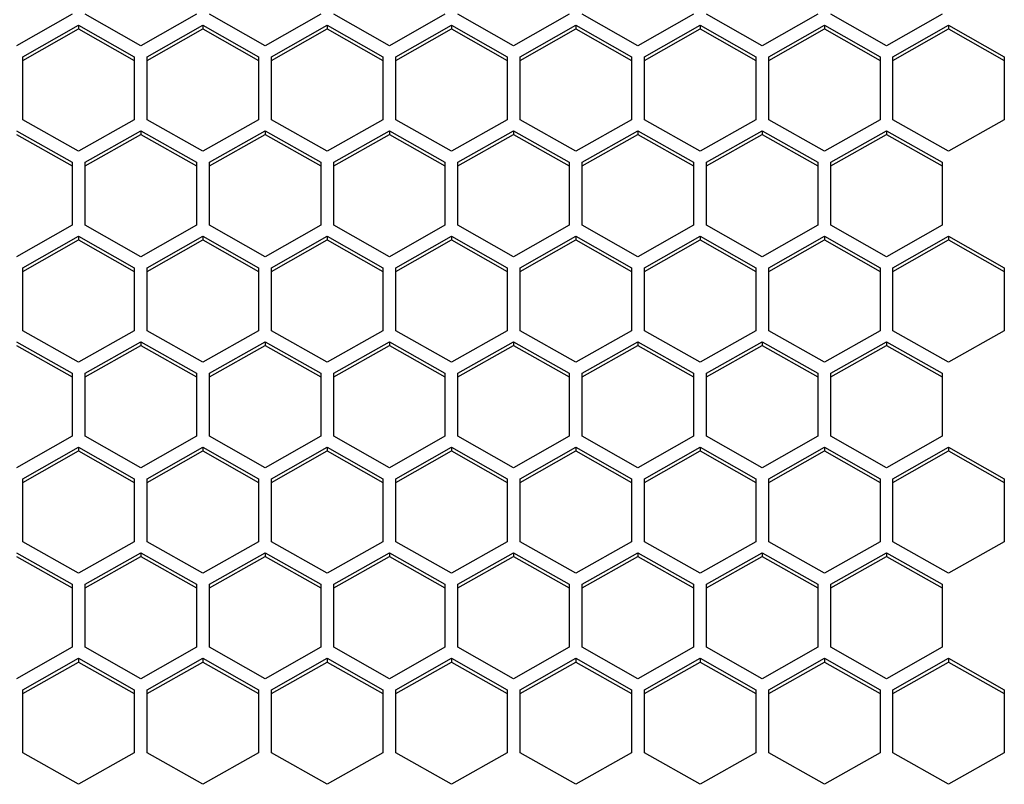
# Model space of a CAD drawing. Header units: millimetres. Extents: x -4202 to 34589, y -2795 to 14011.
# Tile 103 of 118: x -3360.65 to -3355.08, y 3222.98 to 3227.31. Entities that reach past the tile are written whole.
import ezdxf

# ---------------------------------------------------------------- set-up
doc = ezdxf.new("R2010")
doc.units = ezdxf.units.MM

msp = doc.modelspace()

# ---------------------------------------------------------------- linework, layer by layer
at = {"color": 7, "linetype": 'Continuous'}
for p, q in [((-3360.3518, 3227.3365), (-3360.6668, 3227.1583)), ((-3359.9633, 3227.1583), (-3360.2783, 3227.3365)), ((-3359.6483, 3227.3365), (-3359.9633, 3227.1583)), ((-3359.2598, 3227.1583), (-3359.5748, 3227.3365)), ((-3358.9448, 3227.3365), (-3359.2598, 3227.1583)), ((-3358.5563, 3227.1583), (-3358.8713, 3227.3365)), ((-3358.2413, 3227.3365), (-3358.5563, 3227.1583)), ((-3357.8528, 3227.1583), (-3358.1678, 3227.3365)), ((-3357.5378, 3227.3365), (-3357.8528, 3227.1583)), ((-3357.1493, 3227.1583), (-3357.4643, 3227.3365)), ((-3356.8343, 3227.3365), (-3357.1493, 3227.1583)), ((-3356.4458, 3227.1583), (-3356.7608, 3227.3365)), ((-3356.1308, 3227.3365), (-3356.4458, 3227.1583)), ((-3355.7423, 3227.1583), (-3356.0573, 3227.3365)), ((-3355.4273, 3227.3365), (-3355.7423, 3227.1583)), ((-3360.6301, 3227.0959), (-3360.3151, 3227.2742)), ((-3360.6301, 3227.075), (-3360.3151, 3227.2532)), ((-3360.3151, 3227.2742), (-3360.3151, 3227.2532)), ((-3360.3151, 3227.2742), (-3360.0001, 3227.0959)), ((-3360.3151, 3227.2532), (-3360.0001, 3227.075)), ((-3359.9266, 3227.0959), (-3359.6116, 3227.2742)), ((-3359.9266, 3227.075), (-3359.6116, 3227.2532)), ((-3359.6116, 3227.2742), (-3359.6116, 3227.2532)), ((-3359.6116, 3227.2742), (-3359.2966, 3227.0959)), ((-3359.6116, 3227.2532), (-3359.2966, 3227.075)), ((-3359.2231, 3227.0959), (-3358.9081, 3227.2742)), ((-3359.2231, 3227.075), (-3358.9081, 3227.2532)), ((-3358.9081, 3227.2742), (-3358.9081, 3227.2532)), ((-3358.9081, 3227.2742), (-3358.5931, 3227.0959)), ((-3358.9081, 3227.2532), (-3358.5931, 3227.075)), ((-3358.5196, 3227.0959), (-3358.2046, 3227.2742)), ((-3358.5196, 3227.075), (-3358.2046, 3227.2532)), ((-3358.2046, 3227.2742), (-3358.2046, 3227.2532)), ((-3358.2046, 3227.2742), (-3357.8896, 3227.0959)), ((-3358.2046, 3227.2532), (-3357.8896, 3227.075)), ((-3357.8161, 3227.0959), (-3357.5011, 3227.2742)), ((-3357.8161, 3227.075), (-3357.5011, 3227.2532)), ((-3357.5011, 3227.2742), (-3357.5011, 3227.2532)), ((-3357.5011, 3227.2742), (-3357.1861, 3227.0959)), ((-3357.5011, 3227.2532), (-3357.1861, 3227.075)), ((-3357.1126, 3227.0959), (-3356.7976, 3227.2742)), ((-3357.1126, 3227.075), (-3356.7976, 3227.2532)), ((-3356.7976, 3227.2742), (-3356.7976, 3227.2532)), ((-3356.7976, 3227.2742), (-3356.4826, 3227.0959)), ((-3356.7976, 3227.2532), (-3356.4826, 3227.075)), ((-3356.4091, 3227.0959), (-3356.0941, 3227.2742)), ((-3356.4091, 3227.075), (-3356.0941, 3227.2532)), ((-3356.0941, 3227.2742), (-3356.0941, 3227.2532)), ((-3356.0941, 3227.2742), (-3355.7791, 3227.0959)), ((-3356.0941, 3227.2532), (-3355.7791, 3227.075)), ((-3355.7056, 3227.0959), (-3355.3906, 3227.2742)), ((-3355.7056, 3227.075), (-3355.3906, 3227.2532)), ((-3355.3906, 3227.2742), (-3355.3906, 3227.2532)), ((-3355.3906, 3227.2742), (-3355.0756, 3227.0959)), ((-3355.3906, 3227.2532), (-3355.0756, 3227.075)), ((-3360.6301, 3226.7395), (-3360.6301, 3227.0959)), ((-3360.0001, 3227.0959), (-3360.0001, 3226.7395)), ((-3359.9266, 3226.7395), (-3359.9266, 3227.0959)), ((-3359.2966, 3227.0959), (-3359.2966, 3226.7395)), ((-3359.2231, 3226.7395), (-3359.2231, 3227.0959)), ((-3358.5931, 3227.0959), (-3358.5931, 3226.7395)), ((-3358.5196, 3226.7395), (-3358.5196, 3227.0959)), ((-3357.8896, 3227.0959), (-3357.8896, 3226.7395)), ((-3357.8161, 3226.7395), (-3357.8161, 3227.0959)), ((-3357.1861, 3227.0959), (-3357.1861, 3226.7395)), ((-3357.1126, 3226.7395), (-3357.1126, 3227.0959)), ((-3356.4826, 3227.0959), (-3356.4826, 3226.7395)), ((-3356.4091, 3226.7395), (-3356.4091, 3227.0959)), ((-3355.7791, 3227.0959), (-3355.7791, 3226.7395)), ((-3355.7056, 3226.7395), (-3355.7056, 3227.0959)), ((-3355.0756, 3227.0959), (-3355.0756, 3226.7395)), ((-3360.3151, 3226.5613), (-3360.6301, 3226.7395)), ((-3360.0001, 3226.7395), (-3360.3151, 3226.5613)), ((-3359.6116, 3226.5613), (-3359.9266, 3226.7395)), ((-3359.2966, 3226.7395), (-3359.6116, 3226.5613)), ((-3358.9081, 3226.5613), (-3359.2231, 3226.7395)), ((-3358.5931, 3226.7395), (-3358.9081, 3226.5613)), ((-3358.2046, 3226.5613), (-3358.5196, 3226.7395)), ((-3357.8896, 3226.7395), (-3358.2046, 3226.5613)), ((-3357.5011, 3226.5613), (-3357.8161, 3226.7395)), ((-3357.1861, 3226.7395), (-3357.5011, 3226.5613)), ((-3356.7976, 3226.5613), (-3357.1126, 3226.7395)), ((-3356.4826, 3226.7395), (-3356.7976, 3226.5613)), ((-3356.0941, 3226.5613), (-3356.4091, 3226.7395)), ((-3355.7791, 3226.7395), (-3356.0941, 3226.5613)), ((-3355.3906, 3226.5613), (-3355.7056, 3226.7395)), ((-3355.0756, 3226.7395), (-3355.3906, 3226.5613)), ((-3360.6668, 3226.6771), (-3360.3518, 3226.4989)), ((-3360.6668, 3226.6562), (-3360.3518, 3226.478)), ((-3360.2783, 3226.4989), (-3359.9633, 3226.6771)), ((-3360.2783, 3226.478), (-3359.9633, 3226.6562)), ((-3359.9633, 3226.6771), (-3359.9633, 3226.6562)), ((-3359.9633, 3226.6771), (-3359.6483, 3226.4989)), ((-3359.9633, 3226.6562), (-3359.6483, 3226.478)), ((-3359.5748, 3226.4989), (-3359.2598, 3226.6771)), ((-3359.5748, 3226.478), (-3359.2598, 3226.6562)), ((-3359.2598, 3226.6771), (-3359.2598, 3226.6562)), ((-3359.2598, 3226.6771), (-3358.9448, 3226.4989)), ((-3359.2598, 3226.6562), (-3358.9448, 3226.478)), ((-3358.8713, 3226.4989), (-3358.5563, 3226.6771)), ((-3358.8713, 3226.478), (-3358.5563, 3226.6562)), ((-3358.5563, 3226.6771), (-3358.5563, 3226.6562)), ((-3358.5563, 3226.6771), (-3358.2413, 3226.4989)), ((-3358.5563, 3226.6562), (-3358.2413, 3226.478)), ((-3358.1678, 3226.4989), (-3357.8528, 3226.6771)), ((-3358.1678, 3226.478), (-3357.8528, 3226.6562)), ((-3357.8528, 3226.6771), (-3357.8528, 3226.6562)), ((-3357.8528, 3226.6771), (-3357.5378, 3226.4989)), ((-3357.8528, 3226.6562), (-3357.5378, 3226.478)), ((-3357.4643, 3226.4989), (-3357.1493, 3226.6771)), ((-3357.4643, 3226.478), (-3357.1493, 3226.6562)), ((-3357.1493, 3226.6771), (-3357.1493, 3226.6562)), ((-3357.1493, 3226.6771), (-3356.8343, 3226.4989)), ((-3357.1493, 3226.6562), (-3356.8343, 3226.478)), ((-3356.7608, 3226.4989), (-3356.4458, 3226.6771)), ((-3356.7608, 3226.478), (-3356.4458, 3226.6562)), ((-3356.4458, 3226.6771), (-3356.4458, 3226.6562)), ((-3356.4458, 3226.6771), (-3356.1308, 3226.4989)), ((-3356.4458, 3226.6562), (-3356.1308, 3226.478)), ((-3356.0573, 3226.4989), (-3355.7423, 3226.6771)), ((-3356.0573, 3226.478), (-3355.7423, 3226.6562)), ((-3355.7423, 3226.6771), (-3355.7423, 3226.6562)), ((-3355.7423, 3226.6771), (-3355.4273, 3226.4989)), ((-3355.7423, 3226.6562), (-3355.4273, 3226.478)), ((-3360.3518, 3226.4989), (-3360.3518, 3226.1425)), ((-3360.2783, 3226.1425), (-3360.2783, 3226.4989)), ((-3359.6483, 3226.4989), (-3359.6483, 3226.1425)), ((-3359.5748, 3226.1425), (-3359.5748, 3226.4989)), ((-3358.9448, 3226.4989), (-3358.9448, 3226.1425)), ((-3358.8713, 3226.1425), (-3358.8713, 3226.4989)), ((-3358.2413, 3226.4989), (-3358.2413, 3226.1425)), ((-3358.1678, 3226.1425), (-3358.1678, 3226.4989)), ((-3357.5378, 3226.4989), (-3357.5378, 3226.1425)), ((-3357.4643, 3226.1425), (-3357.4643, 3226.4989)), ((-3356.8343, 3226.4989), (-3356.8343, 3226.1425)), ((-3356.7608, 3226.1425), (-3356.7608, 3226.4989)), ((-3356.1308, 3226.4989), (-3356.1308, 3226.1425)), ((-3356.0573, 3226.1425), (-3356.0573, 3226.4989)), ((-3355.4273, 3226.4989), (-3355.4273, 3226.1425)), ((-3360.3518, 3226.1425), (-3360.6668, 3225.9643)), ((-3359.9633, 3225.9643), (-3360.2783, 3226.1425)), ((-3359.6483, 3226.1425), (-3359.9633, 3225.9643)), ((-3359.2598, 3225.9643), (-3359.5748, 3226.1425)), ((-3358.9448, 3226.1425), (-3359.2598, 3225.9643)), ((-3358.5563, 3225.9643), (-3358.8713, 3226.1425)), ((-3358.2413, 3226.1425), (-3358.5563, 3225.9643)), ((-3357.8528, 3225.9643), (-3358.1678, 3226.1425)), ((-3357.5378, 3226.1425), (-3357.8528, 3225.9643)), ((-3357.1493, 3225.9643), (-3357.4643, 3226.1425)), ((-3356.8343, 3226.1425), (-3357.1493, 3225.9643)), ((-3356.4458, 3225.9643), (-3356.7608, 3226.1425)), ((-3356.1308, 3226.1425), (-3356.4458, 3225.9643)), ((-3355.7423, 3225.9643), (-3356.0573, 3226.1425)), ((-3355.4273, 3226.1425), (-3355.7423, 3225.9643)), ((-3360.6301, 3225.9019), (-3360.3151, 3226.0801)), ((-3360.6301, 3225.881), (-3360.3151, 3226.0592)), ((-3360.3151, 3226.0801), (-3360.3151, 3226.0592)), ((-3360.3151, 3226.0801), (-3360.0001, 3225.9019)), ((-3360.3151, 3226.0592), (-3360.0001, 3225.881)), ((-3359.9266, 3225.9019), (-3359.6116, 3226.0801)), ((-3359.9266, 3225.881), (-3359.6116, 3226.0592)), ((-3359.6116, 3226.0801), (-3359.6116, 3226.0592)), ((-3359.6116, 3226.0801), (-3359.2966, 3225.9019)), ((-3359.6116, 3226.0592), (-3359.2966, 3225.881)), ((-3359.2231, 3225.9019), (-3358.9081, 3226.0801)), ((-3359.2231, 3225.881), (-3358.9081, 3226.0592)), ((-3358.9081, 3226.0801), (-3358.9081, 3226.0592)), ((-3358.9081, 3226.0801), (-3358.5931, 3225.9019)), ((-3358.9081, 3226.0592), (-3358.5931, 3225.881)), ((-3358.5196, 3225.9019), (-3358.2046, 3226.0801)), ((-3358.5196, 3225.881), (-3358.2046, 3226.0592)), ((-3358.2046, 3226.0801), (-3358.2046, 3226.0592)), ((-3358.2046, 3226.0801), (-3357.8896, 3225.9019)), ((-3358.2046, 3226.0592), (-3357.8896, 3225.881)), ((-3357.8161, 3225.9019), (-3357.5011, 3226.0801)), ((-3357.8161, 3225.881), (-3357.5011, 3226.0592)), ((-3357.5011, 3226.0801), (-3357.5011, 3226.0592)), ((-3357.5011, 3226.0801), (-3357.1861, 3225.9019)), ((-3357.5011, 3226.0592), (-3357.1861, 3225.881)), ((-3357.1126, 3225.9019), (-3356.7976, 3226.0801)), ((-3357.1126, 3225.881), (-3356.7976, 3226.0592)), ((-3356.7976, 3226.0801), (-3356.7976, 3226.0592)), ((-3356.7976, 3226.0801), (-3356.4826, 3225.9019)), ((-3356.7976, 3226.0592), (-3356.4826, 3225.881)), ((-3356.4091, 3225.9019), (-3356.0941, 3226.0801)), ((-3356.4091, 3225.881), (-3356.0941, 3226.0592)), ((-3356.0941, 3226.0801), (-3356.0941, 3226.0592)), ((-3356.0941, 3226.0801), (-3355.7791, 3225.9019)), ((-3356.0941, 3226.0592), (-3355.7791, 3225.881)), ((-3355.7056, 3225.9019), (-3355.3906, 3226.0801)), ((-3355.7056, 3225.881), (-3355.3906, 3226.0592)), ((-3355.3906, 3226.0801), (-3355.3906, 3226.0592)), ((-3355.3906, 3226.0801), (-3355.0756, 3225.9019)), ((-3355.3906, 3226.0592), (-3355.0756, 3225.881)), ((-3360.6301, 3225.5455), (-3360.6301, 3225.9019)), ((-3360.0001, 3225.9019), (-3360.0001, 3225.5455)), ((-3359.9266, 3225.5455), (-3359.9266, 3225.9019)), ((-3359.2966, 3225.9019), (-3359.2966, 3225.5455)), ((-3359.2231, 3225.5455), (-3359.2231, 3225.9019)), ((-3358.5931, 3225.9019), (-3358.5931, 3225.5455)), ((-3358.5196, 3225.5455), (-3358.5196, 3225.9019)), ((-3357.8896, 3225.9019), (-3357.8896, 3225.5455)), ((-3357.8161, 3225.5455), (-3357.8161, 3225.9019)), ((-3357.1861, 3225.9019), (-3357.1861, 3225.5455)), ((-3357.1126, 3225.5455), (-3357.1126, 3225.9019)), ((-3356.4826, 3225.9019), (-3356.4826, 3225.5455)), ((-3356.4091, 3225.5455), (-3356.4091, 3225.9019)), ((-3355.7791, 3225.9019), (-3355.7791, 3225.5455)), ((-3355.7056, 3225.5455), (-3355.7056, 3225.9019)), ((-3355.0756, 3225.9019), (-3355.0756, 3225.5455)), ((-3360.3151, 3225.3673), (-3360.6301, 3225.5455)), ((-3360.0001, 3225.5455), (-3360.3151, 3225.3673)), ((-3359.6116, 3225.3673), (-3359.9266, 3225.5455)), ((-3359.2966, 3225.5455), (-3359.6116, 3225.3673)), ((-3358.9081, 3225.3673), (-3359.2231, 3225.5455)), ((-3358.5931, 3225.5455), (-3358.9081, 3225.3673)), ((-3358.2046, 3225.3673), (-3358.5196, 3225.5455)), ((-3357.8896, 3225.5455), (-3358.2046, 3225.3673)), ((-3357.5011, 3225.3673), (-3357.8161, 3225.5455)), ((-3357.1861, 3225.5455), (-3357.5011, 3225.3673)), ((-3356.7976, 3225.3673), (-3357.1126, 3225.5455)), ((-3356.4826, 3225.5455), (-3356.7976, 3225.3673)), ((-3356.0941, 3225.3673), (-3356.4091, 3225.5455)), ((-3355.7791, 3225.5455), (-3356.0941, 3225.3673)), ((-3355.3906, 3225.3673), (-3355.7056, 3225.5455)), ((-3355.0756, 3225.5455), (-3355.3906, 3225.3673)), ((-3360.6668, 3225.4831), (-3360.3518, 3225.3049)), ((-3360.2783, 3225.3049), (-3359.9633, 3225.4831)), ((-3359.9633, 3225.4831), (-3359.9633, 3225.4622)), ((-3359.9633, 3225.4831), (-3359.6483, 3225.3049)), ((-3359.5748, 3225.3049), (-3359.2598, 3225.4831)), ((-3359.2598, 3225.4831), (-3359.2598, 3225.4622)), ((-3359.2598, 3225.4831), (-3358.9448, 3225.3049)), ((-3358.8713, 3225.3049), (-3358.5563, 3225.4831)), ((-3358.5563, 3225.4831), (-3358.5563, 3225.4622)), ((-3358.5563, 3225.4831), (-3358.2413, 3225.3049)), ((-3358.1678, 3225.3049), (-3357.8528, 3225.4831)), ((-3357.8528, 3225.4831), (-3357.8528, 3225.4622)), ((-3357.8528, 3225.4831), (-3357.5378, 3225.3049)), ((-3357.4643, 3225.3049), (-3357.1493, 3225.4831)), ((-3357.1493, 3225.4831), (-3357.1493, 3225.4622)), ((-3357.1493, 3225.4831), (-3356.8343, 3225.3049)), ((-3356.7608, 3225.3049), (-3356.4458, 3225.4831)), ((-3356.4458, 3225.4831), (-3356.4458, 3225.4622)), ((-3356.4458, 3225.4831), (-3356.1308, 3225.3049)), ((-3356.0573, 3225.3049), (-3355.7423, 3225.4831)), ((-3355.7423, 3225.4831), (-3355.7423, 3225.4622)), ((-3355.7423, 3225.4831), (-3355.4273, 3225.3049)), ((-3360.6668, 3225.4622), (-3360.3518, 3225.284)), ((-3360.2783, 3225.284), (-3359.9633, 3225.4622)), ((-3359.9633, 3225.4622), (-3359.6483, 3225.284)), ((-3359.5748, 3225.284), (-3359.2598, 3225.4622)), ((-3359.2598, 3225.4622), (-3358.9448, 3225.284)), ((-3358.8713, 3225.284), (-3358.5563, 3225.4622)), ((-3358.5563, 3225.4622), (-3358.2413, 3225.284)), ((-3358.1678, 3225.284), (-3357.8528, 3225.4622)), ((-3357.8528, 3225.4622), (-3357.5378, 3225.284)), ((-3357.4643, 3225.284), (-3357.1493, 3225.4622)), ((-3357.1493, 3225.4622), (-3356.8343, 3225.284)), ((-3356.7608, 3225.284), (-3356.4458, 3225.4622)), ((-3356.4458, 3225.4622), (-3356.1308, 3225.284)), ((-3356.0573, 3225.284), (-3355.7423, 3225.4622)), ((-3355.7423, 3225.4622), (-3355.4273, 3225.284)), ((-3360.3518, 3225.3049), (-3360.3518, 3224.9485)), ((-3360.2783, 3224.9485), (-3360.2783, 3225.3049)), ((-3359.6483, 3225.3049), (-3359.6483, 3224.9485)), ((-3359.5748, 3224.9485), (-3359.5748, 3225.3049)), ((-3358.9448, 3225.3049), (-3358.9448, 3224.9485)), ((-3358.8713, 3224.9485), (-3358.8713, 3225.3049)), ((-3358.2413, 3225.3049), (-3358.2413, 3224.9485)), ((-3358.1678, 3224.9485), (-3358.1678, 3225.3049)), ((-3357.5378, 3225.3049), (-3357.5378, 3224.9485)), ((-3357.4643, 3224.9485), (-3357.4643, 3225.3049)), ((-3356.8343, 3225.3049), (-3356.8343, 3224.9485)), ((-3356.7608, 3224.9485), (-3356.7608, 3225.3049)), ((-3356.1308, 3225.3049), (-3356.1308, 3224.9485)), ((-3356.0573, 3224.9485), (-3356.0573, 3225.3049)), ((-3355.4273, 3225.3049), (-3355.4273, 3224.9485)), ((-3360.3518, 3224.9485), (-3360.6668, 3224.7702)), ((-3359.9633, 3224.7702), (-3360.2783, 3224.9485)), ((-3359.6483, 3224.9485), (-3359.9633, 3224.7702)), ((-3359.2598, 3224.7702), (-3359.5748, 3224.9485)), ((-3358.9448, 3224.9485), (-3359.2598, 3224.7702)), ((-3358.5563, 3224.7702), (-3358.8713, 3224.9485)), ((-3358.2413, 3224.9485), (-3358.5563, 3224.7702)), ((-3357.8528, 3224.7702), (-3358.1678, 3224.9485)), ((-3357.5378, 3224.9485), (-3357.8528, 3224.7702)), ((-3357.1493, 3224.7702), (-3357.4643, 3224.9485)), ((-3356.8343, 3224.9485), (-3357.1493, 3224.7702)), ((-3356.4458, 3224.7702), (-3356.7608, 3224.9485)), ((-3356.1308, 3224.9485), (-3356.4458, 3224.7702)), ((-3355.7423, 3224.7702), (-3356.0573, 3224.9485)), ((-3355.4273, 3224.9485), (-3355.7423, 3224.7702)), ((-3360.6301, 3224.7079), (-3360.3151, 3224.8861)), ((-3360.6301, 3224.6869), (-3360.3151, 3224.8652)), ((-3360.3151, 3224.8861), (-3360.3151, 3224.8652)), ((-3360.3151, 3224.8861), (-3360.0001, 3224.7079)), ((-3360.3151, 3224.8652), (-3360.0001, 3224.6869)), ((-3359.9266, 3224.7079), (-3359.6116, 3224.8861)), ((-3359.9266, 3224.6869), (-3359.6116, 3224.8652)), ((-3359.6116, 3224.8861), (-3359.6116, 3224.8652)), ((-3359.6116, 3224.8861), (-3359.2966, 3224.7079)), ((-3359.6116, 3224.8652), (-3359.2966, 3224.6869)), ((-3359.2231, 3224.7079), (-3358.9081, 3224.8861)), ((-3359.2231, 3224.6869), (-3358.9081, 3224.8652)), ((-3358.9081, 3224.8861), (-3358.9081, 3224.8652)), ((-3358.9081, 3224.8861), (-3358.5931, 3224.7079)), ((-3358.9081, 3224.8652), (-3358.5931, 3224.6869)), ((-3358.5196, 3224.7079), (-3358.2046, 3224.8861)), ((-3358.5196, 3224.6869), (-3358.2046, 3224.8652)), ((-3358.2046, 3224.8861), (-3358.2046, 3224.8652)), ((-3358.2046, 3224.8861), (-3357.8896, 3224.7079)), ((-3358.2046, 3224.8652), (-3357.8896, 3224.6869)), ((-3357.8161, 3224.7079), (-3357.5011, 3224.8861)), ((-3357.8161, 3224.6869), (-3357.5011, 3224.8652)), ((-3357.5011, 3224.8861), (-3357.5011, 3224.8652)), ((-3357.5011, 3224.8861), (-3357.1861, 3224.7079)), ((-3357.5011, 3224.8652), (-3357.1861, 3224.6869)), ((-3357.1126, 3224.7079), (-3356.7976, 3224.8861)), ((-3357.1126, 3224.6869), (-3356.7976, 3224.8652)), ((-3356.7976, 3224.8861), (-3356.7976, 3224.8652)), ((-3356.7976, 3224.8861), (-3356.4826, 3224.7079)), ((-3356.7976, 3224.8652), (-3356.4826, 3224.6869)), ((-3356.4091, 3224.7079), (-3356.0941, 3224.8861)), ((-3356.4091, 3224.6869), (-3356.0941, 3224.8652)), ((-3356.0941, 3224.8861), (-3356.0941, 3224.8652)), ((-3356.0941, 3224.8861), (-3355.7791, 3224.7079)), ((-3356.0941, 3224.8652), (-3355.7791, 3224.6869)), ((-3355.7056, 3224.7079), (-3355.3906, 3224.8861)), ((-3355.7056, 3224.6869), (-3355.3906, 3224.8652)), ((-3355.3906, 3224.8861), (-3355.3906, 3224.8652)), ((-3355.3906, 3224.8861), (-3355.0756, 3224.7079)), ((-3355.3906, 3224.8652), (-3355.0756, 3224.6869)), ((-3360.6301, 3224.3514), (-3360.6301, 3224.7079)), ((-3360.0001, 3224.7079), (-3360.0001, 3224.3514)), ((-3359.9266, 3224.3514), (-3359.9266, 3224.7079)), ((-3359.2966, 3224.7079), (-3359.2966, 3224.3514)), ((-3359.2231, 3224.3514), (-3359.2231, 3224.7079)), ((-3358.5931, 3224.7079), (-3358.5931, 3224.3514)), ((-3358.5196, 3224.3514), (-3358.5196, 3224.7079)), ((-3357.8896, 3224.7079), (-3357.8896, 3224.3514)), ((-3357.8161, 3224.3514), (-3357.8161, 3224.7079)), ((-3357.1861, 3224.7079), (-3357.1861, 3224.3514)), ((-3357.1126, 3224.3514), (-3357.1126, 3224.7079)), ((-3356.4826, 3224.7079), (-3356.4826, 3224.3514)), ((-3356.4091, 3224.3514), (-3356.4091, 3224.7079)), ((-3355.7791, 3224.7079), (-3355.7791, 3224.3514)), ((-3355.7056, 3224.3514), (-3355.7056, 3224.7079)), ((-3355.0756, 3224.7079), (-3355.0756, 3224.3514)), ((-3360.3151, 3224.1732), (-3360.6301, 3224.3514)), ((-3360.0001, 3224.3514), (-3360.3151, 3224.1732)), ((-3359.6116, 3224.1732), (-3359.9266, 3224.3514)), ((-3359.2966, 3224.3514), (-3359.6116, 3224.1732)), ((-3358.9081, 3224.1732), (-3359.2231, 3224.3514)), ((-3358.5931, 3224.3514), (-3358.9081, 3224.1732)), ((-3358.2046, 3224.1732), (-3358.5196, 3224.3514)), ((-3357.8896, 3224.3514), (-3358.2046, 3224.1732)), ((-3357.5011, 3224.1732), (-3357.8161, 3224.3514)), ((-3357.1861, 3224.3514), (-3357.5011, 3224.1732)), ((-3356.7976, 3224.1732), (-3357.1126, 3224.3514)), ((-3356.4826, 3224.3514), (-3356.7976, 3224.1732)), ((-3356.0941, 3224.1732), (-3356.4091, 3224.3514)), ((-3355.7791, 3224.3514), (-3356.0941, 3224.1732)), ((-3355.3906, 3224.1732), (-3355.7056, 3224.3514)), ((-3355.0756, 3224.3514), (-3355.3906, 3224.1732)), ((-3360.6668, 3224.2891), (-3360.3518, 3224.1109)), ((-3360.6668, 3224.2681), (-3360.3518, 3224.0899)), ((-3360.2783, 3224.1109), (-3359.9633, 3224.2891)), ((-3360.2783, 3224.0899), (-3359.9633, 3224.2681)), ((-3359.9633, 3224.2891), (-3359.9633, 3224.2681)), ((-3359.9633, 3224.2891), (-3359.6483, 3224.1109)), ((-3359.9633, 3224.2681), (-3359.6483, 3224.0899)), ((-3359.5748, 3224.1109), (-3359.2598, 3224.2891)), ((-3359.5748, 3224.0899), (-3359.2598, 3224.2681)), ((-3359.2598, 3224.2891), (-3359.2598, 3224.2681)), ((-3359.2598, 3224.2891), (-3358.9448, 3224.1109)), ((-3359.2598, 3224.2681), (-3358.9448, 3224.0899)), ((-3358.8713, 3224.1109), (-3358.5563, 3224.2891)), ((-3358.8713, 3224.0899), (-3358.5563, 3224.2681)), ((-3358.5563, 3224.2891), (-3358.5563, 3224.2681)), ((-3358.5563, 3224.2891), (-3358.2413, 3224.1109)), ((-3358.5563, 3224.2681), (-3358.2413, 3224.0899)), ((-3358.1678, 3224.1109), (-3357.8528, 3224.2891)), ((-3358.1678, 3224.0899), (-3357.8528, 3224.2681)), ((-3357.8528, 3224.2891), (-3357.8528, 3224.2681)), ((-3357.8528, 3224.2891), (-3357.5378, 3224.1109)), ((-3357.8528, 3224.2681), (-3357.5378, 3224.0899)), ((-3357.4643, 3224.1109), (-3357.1493, 3224.2891)), ((-3357.4643, 3224.0899), (-3357.1493, 3224.2681)), ((-3357.1493, 3224.2891), (-3357.1493, 3224.2681)), ((-3357.1493, 3224.2891), (-3356.8343, 3224.1109)), ((-3357.1493, 3224.2681), (-3356.8343, 3224.0899)), ((-3356.7608, 3224.1109), (-3356.4458, 3224.2891)), ((-3356.7608, 3224.0899), (-3356.4458, 3224.2681)), ((-3356.4458, 3224.2891), (-3356.4458, 3224.2681)), ((-3356.4458, 3224.2891), (-3356.1308, 3224.1109)), ((-3356.4458, 3224.2681), (-3356.1308, 3224.0899)), ((-3356.0573, 3224.1109), (-3355.7423, 3224.2891)), ((-3356.0573, 3224.0899), (-3355.7423, 3224.2681)), ((-3355.7423, 3224.2891), (-3355.7423, 3224.2681)), ((-3355.7423, 3224.2891), (-3355.4273, 3224.1109)), ((-3355.7423, 3224.2681), (-3355.4273, 3224.0899)), ((-3360.3518, 3224.1109), (-3360.3518, 3223.7544)), ((-3360.2783, 3223.7544), (-3360.2783, 3224.1109)), ((-3359.6483, 3224.1109), (-3359.6483, 3223.7544)), ((-3359.5748, 3223.7544), (-3359.5748, 3224.1109)), ((-3358.9448, 3224.1109), (-3358.9448, 3223.7544)), ((-3358.8713, 3223.7544), (-3358.8713, 3224.1109)), ((-3358.2413, 3224.1109), (-3358.2413, 3223.7544)), ((-3358.1678, 3223.7544), (-3358.1678, 3224.1109)), ((-3357.5378, 3224.1109), (-3357.5378, 3223.7544)), ((-3357.4643, 3223.7544), (-3357.4643, 3224.1109)), ((-3356.8343, 3224.1109), (-3356.8343, 3223.7544)), ((-3356.7608, 3223.7544), (-3356.7608, 3224.1109)), ((-3356.1308, 3224.1109), (-3356.1308, 3223.7544)), ((-3356.0573, 3223.7544), (-3356.0573, 3224.1109)), ((-3355.4273, 3224.1109), (-3355.4273, 3223.7544)), ((-3360.3518, 3223.7544), (-3360.6668, 3223.5762)), ((-3359.9633, 3223.5762), (-3360.2783, 3223.7544)), ((-3359.6483, 3223.7544), (-3359.9633, 3223.5762)), ((-3359.2598, 3223.5762), (-3359.5748, 3223.7544)), ((-3358.9448, 3223.7544), (-3359.2598, 3223.5762)), ((-3358.5563, 3223.5762), (-3358.8713, 3223.7544)), ((-3358.2413, 3223.7544), (-3358.5563, 3223.5762)), ((-3357.8528, 3223.5762), (-3358.1678, 3223.7544)), ((-3357.5378, 3223.7544), (-3357.8528, 3223.5762)), ((-3357.1493, 3223.5762), (-3357.4643, 3223.7544)), ((-3356.8343, 3223.7544), (-3357.1493, 3223.5762)), ((-3356.4458, 3223.5762), (-3356.7608, 3223.7544)), ((-3356.1308, 3223.7544), (-3356.4458, 3223.5762)), ((-3355.7423, 3223.5762), (-3356.0573, 3223.7544)), ((-3355.4273, 3223.7544), (-3355.7423, 3223.5762)), ((-3360.6301, 3223.5138), (-3360.3151, 3223.692)), ((-3360.3151, 3223.692), (-3360.3151, 3223.6711)), ((-3360.3151, 3223.692), (-3360.0001, 3223.5138)), ((-3359.9266, 3223.5138), (-3359.6116, 3223.692)), ((-3359.6116, 3223.692), (-3359.6116, 3223.6711)), ((-3359.6116, 3223.692), (-3359.2966, 3223.5138)), ((-3359.2231, 3223.5138), (-3358.9081, 3223.692)), ((-3358.9081, 3223.692), (-3358.9081, 3223.6711)), ((-3358.9081, 3223.692), (-3358.5931, 3223.5138)), ((-3358.5196, 3223.5138), (-3358.2046, 3223.692)), ((-3358.2046, 3223.692), (-3358.2046, 3223.6711)), ((-3358.2046, 3223.692), (-3357.8896, 3223.5138)), ((-3357.8161, 3223.5138), (-3357.5011, 3223.692)), ((-3357.5011, 3223.692), (-3357.5011, 3223.6711)), ((-3357.5011, 3223.692), (-3357.1861, 3223.5138)), ((-3357.1126, 3223.5138), (-3356.7976, 3223.692)), ((-3356.7976, 3223.692), (-3356.7976, 3223.6711)), ((-3356.7976, 3223.692), (-3356.4826, 3223.5138)), ((-3356.4091, 3223.5138), (-3356.0941, 3223.692)), ((-3356.0941, 3223.692), (-3356.0941, 3223.6711)), ((-3356.0941, 3223.692), (-3355.7791, 3223.5138)), ((-3355.7056, 3223.5138), (-3355.3906, 3223.692)), ((-3355.3906, 3223.692), (-3355.3906, 3223.6711)), ((-3355.3906, 3223.692), (-3355.0756, 3223.5138)), ((-3360.6301, 3223.4929), (-3360.3151, 3223.6711)), ((-3360.3151, 3223.6711), (-3360.0001, 3223.4929)), ((-3359.9266, 3223.4929), (-3359.6116, 3223.6711)), ((-3359.6116, 3223.6711), (-3359.2966, 3223.4929)), ((-3359.2231, 3223.4929), (-3358.9081, 3223.6711)), ((-3358.9081, 3223.6711), (-3358.5931, 3223.4929)), ((-3358.5196, 3223.4929), (-3358.2046, 3223.6711)), ((-3358.2046, 3223.6711), (-3357.8896, 3223.4929)), ((-3357.8161, 3223.4929), (-3357.5011, 3223.6711)), ((-3357.5011, 3223.6711), (-3357.1861, 3223.4929)), ((-3357.1126, 3223.4929), (-3356.7976, 3223.6711)), ((-3356.7976, 3223.6711), (-3356.4826, 3223.4929)), ((-3356.4091, 3223.4929), (-3356.0941, 3223.6711)), ((-3356.0941, 3223.6711), (-3355.7791, 3223.4929)), ((-3355.7056, 3223.4929), (-3355.3906, 3223.6711)), ((-3355.3906, 3223.6711), (-3355.0756, 3223.4929)), ((-3360.6301, 3223.1574), (-3360.6301, 3223.5138)), ((-3360.0001, 3223.5138), (-3360.0001, 3223.1574)), ((-3359.9266, 3223.1574), (-3359.9266, 3223.5138)), ((-3359.2966, 3223.5138), (-3359.2966, 3223.1574)), ((-3359.2231, 3223.1574), (-3359.2231, 3223.5138)), ((-3358.5931, 3223.5138), (-3358.5931, 3223.1574)), ((-3358.5196, 3223.1574), (-3358.5196, 3223.5138)), ((-3357.8896, 3223.5138), (-3357.8896, 3223.1574)), ((-3357.8161, 3223.1574), (-3357.8161, 3223.5138)), ((-3357.1861, 3223.5138), (-3357.1861, 3223.1574)), ((-3357.1126, 3223.1574), (-3357.1126, 3223.5138)), ((-3356.4826, 3223.5138), (-3356.4826, 3223.1574)), ((-3356.4091, 3223.1574), (-3356.4091, 3223.5138)), ((-3355.7791, 3223.5138), (-3355.7791, 3223.1574)), ((-3355.7056, 3223.1574), (-3355.7056, 3223.5138)), ((-3355.0756, 3223.5138), (-3355.0756, 3223.1574)), ((-3360.3151, 3222.9792), (-3360.6301, 3223.1574)), ((-3360.0001, 3223.1574), (-3360.3151, 3222.9792)), ((-3359.6116, 3222.9792), (-3359.9266, 3223.1574)), ((-3359.2966, 3223.1574), (-3359.6116, 3222.9792)), ((-3358.9081, 3222.9792), (-3359.2231, 3223.1574)), ((-3358.5931, 3223.1574), (-3358.9081, 3222.9792)), ((-3358.2046, 3222.9792), (-3358.5196, 3223.1574)), ((-3357.8896, 3223.1574), (-3358.2046, 3222.9792)), ((-3357.5011, 3222.9792), (-3357.8161, 3223.1574)), ((-3357.1861, 3223.1574), (-3357.5011, 3222.9792)), ((-3356.7976, 3222.9792), (-3357.1126, 3223.1574)), ((-3356.4826, 3223.1574), (-3356.7976, 3222.9792)), ((-3356.0941, 3222.9792), (-3356.4091, 3223.1574)), ((-3355.7791, 3223.1574), (-3356.0941, 3222.9792)), ((-3355.3906, 3222.9792), (-3355.7056, 3223.1574)), ((-3355.0756, 3223.1574), (-3355.3906, 3222.9792))]:
    msp.add_line(p, q, dxfattribs=at)

doc.saveas('drawing.dxf')
